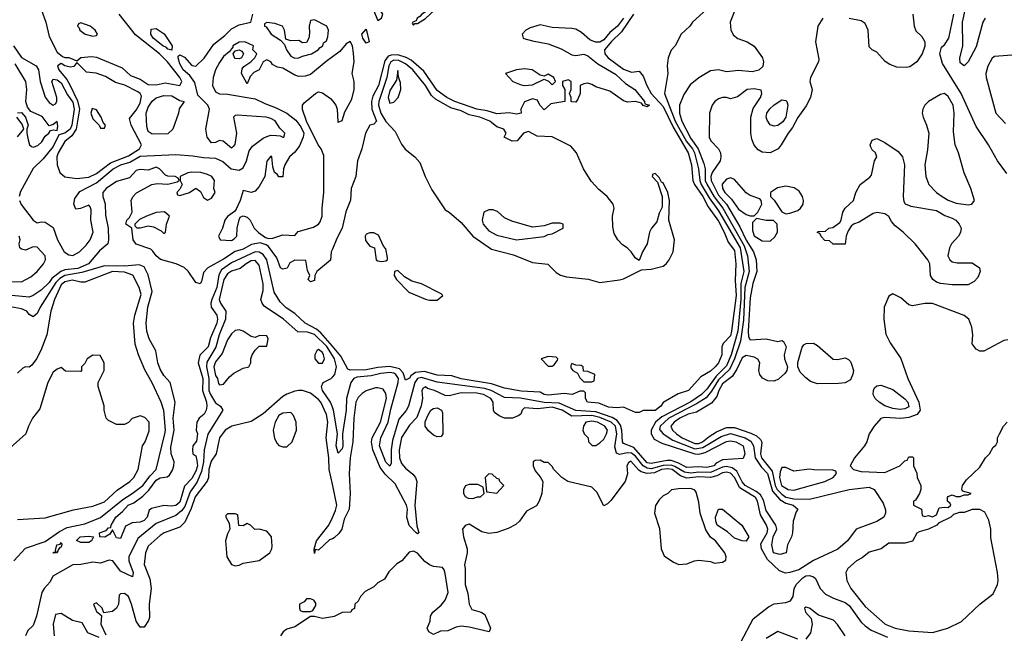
# Model space of a CAD drawing. Header units: inches. Extents: x 2380053 to 2584298, y 380219 to 546618.
# Tile 209 of 256: x 2468421 to 2473393, y 481023 to 484123. Entities that reach past the tile are written whole.
import ezdxf

# ---------------------------------------------------------------- set-up
doc = ezdxf.new("R2010")
doc.units = ezdxf.units.IN
doc.header["$MEASUREMENT"] = 0
doc.layers.add('C4468', color=7, linetype='Continuous')
doc.layers.add('C4478', color=7, linetype='Continuous')

msp = doc.modelspace()

# ---------------------------------------------------------------- linework, layer by layer
at = {"layer": 'C4468', "color": 2}
for points, elevation in [([(2468531.8, 484170), (2468553.7, 484110), (2468570, 484038), (2468610, 483958), (2468636.9, 483936.9), (2468650, 483931.3), (2468670, 483931.3), (2468710, 483914), (2468730, 483931.3), (2468783.7, 483936.3), (2468810, 483933), (2468938.7, 483878.7), (2468980.9, 483840.9), (2469030, 483822.8), (2469070, 483794.8), (2469110, 483794), (2469156.2, 483803.8), (2469230, 483790.8), (2469239.6, 483810), (2469229.6, 483830), (2469167.8, 483910), (2469128, 483950), (2469005.7, 484045.7), (2468923.7, 484150)], 26), ([(2468419.6, 483210), (2468429.2, 483189.2), (2468490, 483110.7), (2468510, 483096), (2468530, 483102), (2468550, 483100.5), (2468590, 483072.7), (2468612, 483010), (2468646.3, 482950), (2468670, 482934.3), (2468690, 482931.7), (2468723.6, 482950), (2468756.3, 482983.7), (2468776.4, 483010), (2468792.1, 483050), (2468781, 483110), (2468782, 483162), (2468777.6, 483177.6), (2468770, 483185.2), (2468729, 483169), (2468705.6, 483165.6), (2468694, 483190), (2468700.1, 483219.9), (2468724.8, 483255.2), (2468810, 483298.3), (2468892.8, 483370), (2468932, 483390), (2468977.1, 483402.9), (2469030, 483432.7), (2469210, 483442.3), (2469295.4, 483435.4), (2469350, 483425.8), (2469410, 483423.2), (2469446.5, 483406.5), (2469489.3, 483369.3), (2469530, 483362.7), (2469550, 483374), (2469566.3, 483410), (2469579.6, 483460.4), (2469596.5, 483483.5), (2469650, 483524.2), (2469670, 483532.7), (2469690, 483539.3), (2469718, 483538), (2469736.3, 483536.3), (2469750, 483528.4), (2469755.3, 483530), (2469758.6, 483541.4), (2469759.3, 483550), (2469735.3, 483575.3), (2469712.1, 483612.1), (2469690, 483623.6), (2469666, 483630), (2469519.8, 483640.2), (2469510, 483639), (2469501, 483630), (2469516, 483550), (2469507.3, 483492.7), (2469498.5, 483481.5), (2469490, 483474), (2469449.4, 483509.4), (2469430, 483512.3), (2469410, 483502), (2469390, 483500.9), (2469368.7, 483528.7), (2469362, 483570), (2469379.6, 483670), (2469370.7, 483690.7), (2469321.3, 483741.3), (2469305.4, 483805.4), (2469279.8, 483839.8), (2469247.1, 483870), (2469230, 483899), (2469221.2, 483930), (2469222, 483938), (2469230, 483944.7), (2469252.7, 483932.7), (2469290, 483890.6), (2469310, 483887.7), (2469352.5, 483927.5), (2469401.2, 483998.8), (2469457.2, 484042.8), (2469490, 484076), (2469530, 484097), (2469588.7, 484110), (2469599.3, 484150)], 22), ([(2468390.2, 483990.2), (2468430, 483932), (2468503.8, 483890), (2468517.1, 483870), (2468524.9, 483810), (2468550, 483730.8), (2468570, 483704.4), (2468590, 483690.7), (2468602.7, 483697.3), (2468609.3, 483710), (2468609.4, 483730), (2468583.6, 483810), (2468590, 483822.8), (2468610, 483818.9), (2468630, 483803.1), (2468663.2, 483743.2), (2468690, 483706.4), (2468696.8, 483670), (2468684.3, 483590), (2468676.3, 483570), (2468650, 483548.9), (2468619.6, 483540.4), (2468590, 483482), (2468540.2, 483419.8), (2468489.3, 483370.7), (2468425.5, 483254.5), (2468418.5, 483230)], 22), ([(2470000, 483935), (2469968.3, 483911.7), (2469890, 483845.1), (2469863.2, 483836.8), (2469830, 483836.1), (2469810, 483841.5), (2469750, 483877.7), (2469722.4, 483882.4), (2469709.2, 483889.2), (2469697, 483897), (2469688.7, 483910), (2469670, 483919.3), (2469651.3, 483910), (2469630.7, 483869.3), (2469604.1, 483855.9), (2469584.9, 483835.1), (2469570, 483798), (2469541.2, 483850), (2469545.2, 483874.8), (2469553.6, 483886.4), (2469588, 483910), (2469608, 483930), (2469618, 483950), (2469598, 483970), (2469602, 483990), (2469558, 484010), (2469530, 484009.2), (2469497.3, 483990), (2469496.8, 483983.2), (2469479.3, 483960.7), (2469450, 483936.2), (2469430, 483906), (2469410, 483869), (2469398.7, 483830), (2469395.3, 483790), (2469410, 483757.6), (2469430, 483748.1), (2469470, 483746.7), (2469610, 483722.7), (2469658.4, 483698.4), (2469716.8, 483676.8), (2469770.2, 483650.2), (2469815.4, 483615.4), (2469841.6, 483581.6), (2469855.3, 483550), (2469852.6, 483530), (2469833.8, 483486.1), (2469810, 483453), (2469783.8, 483430), (2469760.7, 483390), (2469754, 483370), (2469750, 483328), (2469730, 483328), (2469722, 483342), (2469708.7, 483350), (2469699, 483379), (2469694, 483430), (2469690, 483433.2), (2469670, 483408), (2469658.4, 483330), (2469630, 483280.5), (2469610, 483256.2), (2469590, 483249), (2469550, 483259), (2469534.8, 483210), (2469514.4, 483165.6), (2469505.5, 483154.5), (2469470, 483129.3), (2469457.1, 483110), (2469444.9, 483070), (2469424.7, 483030), (2469434, 483010), (2469490, 483007.3), (2469504.7, 483015.3), (2469518, 483030), (2469519, 483070), (2469529, 483111), (2469535.3, 483124.7), (2469548.9, 483131.1), (2469570, 483124.7), (2469584.7, 483110), (2469606, 483070), (2469627.9, 483047.9), (2469662.5, 483022.5), (2469678, 483018), (2469700.2, 483019.8), (2469750, 483036.3), (2469810, 483032), (2469827.2, 483052.8), (2469905.1, 483074.9), (2469929.7, 483090.3), (2469938.8, 483101.2), (2469947.8, 483130), (2469947.8, 483170), (2469956.9, 483250), (2469957, 483437), (2469943.7, 483470), (2469927.6, 483490), (2469869.6, 483609.6), (2469849.7, 483669.7), (2469849.6, 483690), (2469857.5, 483702.5), (2469915.3, 483750), (2469930, 483758.8), (2469950, 483753.4), (2469990, 483724.9), (2470000, 483712.4)], 22), ([(2468410, 483652), (2468430, 483654), (2468450.7, 483630.7), (2468464.7, 483590), (2468458, 483570), (2468458, 483550), (2468464.9, 483515.1), (2468470.5, 483490.5), (2468481.7, 483481.7), (2468490, 483479.3), (2468513, 483487), (2468533.9, 483506.1), (2468550, 483534.8), (2468569, 483550), (2468576.4, 483563.6), (2468590, 483566), (2468610, 483562), (2468614.7, 483585.3), (2468610, 483608.7), (2468590, 483593.2), (2468570, 483586), (2468534.1, 483634.1), (2468478.4, 483658.4), (2468460.1, 483680.1), (2468451.8, 483710), (2468456.9, 483770), (2468453, 483810), (2468398.7, 483898.7)], 22), ([(2468410, 483531), (2468442, 483570), (2468434, 483594), (2468406.6, 483630)], 22), ([(2470000, 482964.3), (2469994, 482950), (2469990, 482908), (2469922, 482850), (2469911.3, 482830), (2469910, 482806), (2469890, 482798), (2469878, 482810), (2469886, 482830), (2469875.3, 482855.3), (2469866, 482906), (2469810, 482908), (2469785.4, 482894.6), (2469772.7, 482867.3), (2469750, 482862), (2469738, 482870), (2469719.6, 482919.6), (2469677.7, 482977.7), (2469666.2, 482986.2), (2469634.8, 482994.8), (2469592.5, 482987.5), (2469550, 482963), (2469510, 482952.3), (2469450, 482913), (2469372, 482870), (2469350, 482846), (2469339.6, 482800.4), (2469332, 482788), (2469310, 482795.3), (2469272, 482852), (2469251.5, 482871.5), (2469211, 482889), (2469131.8, 482911.8), (2469110, 482929.3), (2469094, 482954), (2469082.7, 482962.7), (2469009.1, 482989.1), (2468994, 483010), (2468988, 483070), (2468958, 483090), (2468962, 483110), (2468976.5, 483123.5), (2468989.2, 483150), (2468983.7, 483210), (2468991.9, 483228.1), (2469011.9, 483248.1), (2469089.4, 483290.6), (2469115.3, 483295.3), (2469170, 483292), (2469216.4, 483303.6), (2469226, 483310), (2469222, 483322), (2469206, 483330), (2469170, 483332), (2469157, 483337), (2469126.6, 483370), (2469110, 483377.3), (2469070, 483363), (2469030, 483366.3), (2469010, 483360.5), (2468975.8, 483324.2), (2468910, 483305.1), (2468857.4, 483270), (2468841.7, 483250), (2468841.7, 483230), (2468853.2, 483193.2), (2468854.7, 483134.7), (2468867.8, 483070), (2468870.4, 483010), (2468866.7, 482990), (2468825, 482955), (2468768.9, 482890), (2468714.7, 482865.3), (2468650, 482859), (2468628.6, 482851.4), (2468584.4, 482815.6), (2468570, 482795.1), (2468530, 482756.2), (2468490, 482729.2), (2468470, 482721.2), (2468382, 482730)], 22), ([(2468370, 482801), (2468430, 482799.1), (2468476.9, 482823.1), (2468510, 482850.6), (2468541.6, 482890), (2468552.1, 482910), (2468549.6, 482930), (2468510, 482974), (2468490, 482975.6), (2468450, 482958.4), (2468430, 482963.7), (2468422.7, 482970), (2468418, 482990), (2468423.7, 483010), (2468419.3, 483030)], 22), ([(2470000, 482472.9), (2469941.2, 482541.2), (2469919.4, 482559.4), (2469863, 482590), (2469810, 482639.1), (2469766.8, 482666.8), (2469736.8, 482696.8), (2469706.4, 482746.4), (2469669.8, 482910), (2469650, 482937.3), (2469630, 482948.7), (2469610, 482949.8), (2469490, 482894.8), (2469440.8, 482859.2), (2469426.9, 482833.1), (2469417, 482770), (2469392, 482710), (2469387, 482690), (2469388.2, 482670), (2469416.5, 482630), (2469420.2, 482610), (2469416.2, 482590), (2469384.2, 482515.8), (2469372.6, 482470), (2469331.6, 482428.4), (2469322.6, 482390), (2469346.9, 482310), (2469345.2, 482250), (2469364, 482190), (2469365.7, 482170), (2469363.1, 482150), (2469353, 482130), (2469327.7, 482110), (2469315.8, 482090), (2469312.7, 482050), (2469319.3, 482030), (2469314.4, 481994.4), (2469296.3, 481970), (2469294, 481950), (2469294.8, 481930), (2469310, 481919.1), (2469315.8, 481895.8), (2469318.8, 481870), (2469310, 481842.4), (2469290, 481805.1), (2469253.6, 481766.4), (2469230, 481686.3), (2469209.6, 481669.6), (2469185.8, 481665.8), (2469150, 481669.2), (2469086.8, 481653.2), (2469075.3, 481644.7), (2469064.9, 481610), (2469050, 481592.7), (2469030, 481584.2), (2468990, 481582), (2468956.3, 481563.7), (2468930, 481502), (2468910, 481506), (2468890, 481546), (2468876, 481524), (2468851.1, 481508.9), (2468826, 481510), (2468824, 481530), (2468857.2, 481542.8), (2468870, 481556), (2468882, 481558), (2468884, 481570), (2468906, 481610), (2468941.3, 481638.7), (2468969.6, 481670), (2468997.2, 481682.7), (2469043.3, 481716.7), (2469073.5, 481746.5), (2469110, 481797.4), (2469130, 481808.2), (2469166, 481814), (2469177.2, 481822.8), (2469192.9, 481847.1), (2469199.3, 481870), (2469200.9, 481890), (2469186.3, 481930), (2469183.8, 481963.8), (2469200.7, 482050), (2469196.9, 482110), (2469206.6, 482190), (2469181.2, 482290), (2469150, 482325.2), (2469130, 482357.2), (2469118.7, 482390), (2469108.3, 482450), (2469074.5, 482510), (2469063.6, 482550), (2469060.4, 482590), (2469067.9, 482670), (2469089.8, 482750), (2469070, 482834), (2469050, 482875.1), (2469024.2, 482884.2), (2468950, 482878.1), (2468850, 482879.3), (2468734.6, 482845.4), (2468649.6, 482830.4), (2468624.3, 482815.7), (2468604.6, 482795.4), (2468524.6, 482670), (2468510, 482639.3), (2468490, 482621.2), (2468470, 482634), (2468457.2, 482650), (2468430, 482662.4), (2468356.4, 482676.4)], 26), ([(2470000, 482427.1), (2469971.9, 482471.9), (2469910, 482533), (2469874.9, 482545.1), (2469826.3, 482546.3), (2469753.2, 482610), (2469655.6, 482675.6), (2469645.2, 482690), (2469639.3, 482710), (2469650, 482754), (2469651.3, 482788.7), (2469630, 482882), (2469610, 482907), (2469590, 482904.7), (2469564.4, 482890), (2469534.9, 482865.1), (2469490, 482852.1), (2469470, 482839.7), (2469452.6, 482810), (2469429.2, 482710), (2469435.3, 482690), (2469462, 482650), (2469461.3, 482610), (2469429.3, 482530), (2469412.1, 482467.9), (2469366.8, 482393.2), (2469364.6, 482370), (2469375.9, 482310), (2469376.8, 482250), (2469384.3, 482230), (2469410, 482188.2), (2469436, 482170), (2469447.3, 482150), (2469371.1, 482028.9), (2469352.2, 481950), (2469349.4, 481889.4), (2469339.3, 481840.7), (2469315.2, 481784.8), (2469282.3, 481737.7), (2469255.4, 481664.6), (2469237.9, 481642.1), (2469210, 481619.1), (2469110, 481577.4), (2469018.3, 481501.7), (2468971.7, 481410), (2468971.8, 481390), (2468994.4, 481330), (2468990.6, 481309.4), (2468930, 481337.6), (2468891.8, 481390), (2468872.4, 481392.4), (2468830, 481377.7), (2468790, 481382.3), (2468730, 481370.9), (2468690, 481369.7), (2468588.7, 481311.3), (2468575.8, 481284.2), (2468544.9, 481250), (2468533.4, 481230), (2468506.4, 481110), (2468490, 481062), (2468462, 481038), (2468451.3, 481010)], 30), ([(2468391, 481389), (2468450, 481454), (2468550, 481487.4), (2468621.7, 481538.3), (2468661.8, 481558.2), (2468750, 481576), (2468830, 481608.7), (2468941.5, 481698.5), (2468990, 481729.1), (2469042.6, 481770), (2469080.5, 481819.5), (2469111.2, 481850), (2469154.4, 482030), (2469156.8, 482050), (2469150, 482148), (2469135.8, 482190), (2469090, 482289), (2469053.4, 482353.4), (2469020.9, 482430), (2469003.8, 482483.8), (2468996.2, 482590), (2469002, 482630), (2469034, 482734), (2469025.2, 482770), (2468992.1, 482832.1), (2468950, 482847.1), (2468889.5, 482850.5), (2468750, 482796), (2468730, 482796), (2468687.5, 482807.5), (2468650, 482798.2), (2468630, 482783), (2468596.5, 482710), (2468578.4, 482650), (2468558, 482530), (2468528.5, 482451.5), (2468506.8, 482410), (2468482, 482378), (2468470, 482368), (2468450, 482368.7), (2468436.9, 482363.1), (2468410, 482338)], 30), ([(2468410, 481598), (2468550, 481606), (2468692.9, 481647.1), (2468790, 481664.9), (2468850, 481688.2), (2468913.8, 481746.2), (2468977.2, 481790), (2468997.2, 481810), (2469019.3, 481850), (2469042, 481970), (2469055.3, 481990), (2469074.6, 482045.4), (2469075.3, 482090), (2469053.6, 482113.6), (2469030, 482122), (2468990, 482108), (2468970, 482088), (2468950, 482078), (2468910, 482078), (2468870, 482098), (2468858, 482110), (2468848, 482150), (2468847.3, 482172.7), (2468818, 482270), (2468818, 482290), (2468848, 482350), (2468848, 482390), (2468827.3, 482427.3), (2468790, 482428), (2468762, 482410), (2468750, 482386), (2468734, 482370), (2468734, 482350), (2468730, 482346), (2468652.7, 482347.3), (2468630, 482366), (2468610, 482358), (2468590, 482342), (2468562.8, 482290), (2468522.8, 482157.2), (2468486.8, 482110), (2468466, 482070), (2468452, 482030), (2468324.1, 481915.9)], 34), ([(2470000, 482165.7), (2469991.4, 482191.4), (2469949.9, 482249.9), (2469946, 482270), (2469954, 482290), (2469993.6, 482310), (2470000, 482316.9)], 30), ([(2470000, 481777.3), (2469984.4, 481850), (2469982.2, 481910), (2469969.6, 482010), (2469976.8, 482090), (2469971, 482129), (2469941.6, 482190), (2469930, 482204.5), (2469890, 482236), (2469850, 482249.4), (2469830, 482249.5), (2469810, 482247), (2469770, 482231.5), (2469750, 482219.7), (2469650, 482131.8), (2469590, 482092.3), (2469492, 482070), (2469458.8, 482050), (2469430.8, 482010), (2469414, 481930), (2469387.9, 481892.1), (2469376.4, 481850), (2469374.9, 481810), (2469367.8, 481792.3), (2469306.9, 481713.1), (2469286.5, 481653.5), (2469255.6, 481584.4), (2469230, 481559.5), (2469151, 481530), (2469130, 481517), (2469070, 481462.7), (2469056.4, 481430), (2469050.7, 481370.7), (2469078, 481298), (2469085.7, 481250), (2469074.4, 481170), (2469076.1, 481103.9), (2469072.1, 481087.9), (2469050, 481054), (2469030, 481054), (2469010, 481084), (2468986.6, 481170), (2468970, 481208.7), (2468950, 481224), (2468930, 481222), (2468924, 481216), (2468921, 481170), (2468911, 481150), (2468890, 481134), (2468846, 481126), (2468838, 481150), (2468810, 481178), (2468794, 481170), (2468810, 481134), (2468834, 481114), (2468831.3, 481070), (2468855.5, 481015.5)], 34), ([(2470000, 481501), (2469985.2, 481494.8), (2469930, 481444), (2469914, 481446), (2469910, 481426), (2469908.9, 481448.9), (2469919.3, 481490), (2469982, 481570), (2470000, 481608.6)], 34), ([(2468822.5, 481002.5), (2468765.1, 481025.1), (2468736.5, 481076.5), (2468687.3, 481087.3), (2468630, 481124), (2468602, 481118), (2468591, 481070), (2468596, 481010)], 34), ([(2470000, 481106.5), (2469950, 481099), (2469910, 481109), (2469890, 481108.7), (2469810, 481055.3), (2469770, 481044), (2469751.3, 481030), (2469738, 481010)], 38)]:
    msp.add_lwpolyline(points, dxfattribs=dict(at, elevation=elevation))
for points, elevation in [([(2469910, 484122), (2469890, 484118), (2469882.8, 484090), (2469885.4, 484054.6), (2469882, 484030), (2469870, 484008), (2469850, 484006), (2469830, 484018), (2469790, 484015.3), (2469764.7, 484024.7), (2469758, 484070), (2469748, 484090), (2469710, 484104), (2469670, 484108), (2469658, 484102), (2469658, 484090), (2469665.8, 484085.8), (2469690.8, 484050), (2469738.5, 484018.5), (2469758, 483998), (2469768.8, 483970), (2469790, 483937.6), (2469810, 483928), (2469830, 483929), (2469850, 483938.8), (2469894, 483950), (2469929, 483970), (2469938, 483982), (2469951.6, 483990), (2469954.8, 484005.2), (2469970, 484016), (2469976.6, 484036.6), (2469981.2, 484070), (2469972.7, 484090)], 22), ([(2468730, 484106), (2468718, 484102), (2468714, 484090), (2468722, 484082), (2468724.7, 484070), (2468752, 484050), (2468790, 484038.8), (2468810, 484042), (2468814, 484050), (2468802, 484070), (2468778, 484090)], 30), ([(2469190, 483969), (2469170, 483974), (2469162.5, 483982.5), (2469143.7, 483990), (2469095.1, 484030), (2469083.7, 484050), (2469085.6, 484074.4), (2469110, 484078), (2469150.4, 484050.4), (2469191.3, 483990)], 22), ([(2469530, 483925.2), (2469507, 483927), (2469499, 483950), (2469510, 483964.7), (2469529.2, 483970.8), (2469543.6, 483963.6), (2469552, 483950), (2469542, 483930)], 22), ([(2468710, 483906), (2468694, 483886), (2468676.9, 483883.1), (2468649.3, 483889.3), (2468630, 483902), (2468612, 483890), (2468619.1, 483870), (2468659.8, 483819.8), (2468674.3, 483794.3), (2468713.4, 483713.4), (2468723, 483670), (2468706.4, 483570), (2468684.7, 483535.3), (2468650, 483507.8), (2468615.3, 483450), (2468608.7, 483430), (2468610.5, 483390), (2468623.8, 483350), (2468649.1, 483329.1), (2468710, 483320.7), (2468770, 483327.7), (2468810, 483345.2), (2468879.8, 483400.2), (2468970, 483434.7), (2469027, 483470), (2469036.2, 483490), (2468984.5, 483590), (2468976.4, 483623.6), (2469010, 483666), (2469030, 483700.7), (2469035.6, 483735.6), (2469029.5, 483749.5), (2469018, 483758), (2468951.9, 483791.9), (2468905.3, 483805.3), (2468854.9, 483834.9), (2468807.3, 483852.7), (2468758, 483858)], 26), ([(2469090, 483545.1), (2469070, 483557.2), (2469062.6, 483582.6), (2469059.8, 483650), (2469070, 483680.5), (2469090, 483710.4), (2469110, 483728.4), (2469150, 483740.3), (2469190, 483737.1), (2469230, 483714.8), (2469252, 483710), (2469227.3, 483672.7), (2469224, 483650), (2469194, 483570), (2469170, 483546.6)], 22), ([(2468786.8, 483673.2), (2468781, 483650), (2468790, 483622), (2468822, 483590), (2468830, 483574), (2468850, 483574), (2468855.3, 483590), (2468843.1, 483603.1), (2468833.2, 483630), (2468810, 483668)], 30), ([(2469290, 483352.6), (2469270.5, 483349.5), (2469232, 483330), (2469232, 483310), (2469242, 483290), (2469230, 483266), (2469214, 483250), (2469218, 483238), (2469230, 483234), (2469278, 483250), (2469310, 483271.3), (2469334, 483254), (2469350, 483224.7), (2469370, 483211.3), (2469390, 483221), (2469408.7, 483250), (2469402, 483270), (2469405.2, 483310), (2469392.3, 483330), (2469370, 483341.3), (2469335.3, 483350)], 22), ([(2469152.3, 483152.3), (2469110, 483149.2), (2469062, 483130), (2469026.8, 483113.2), (2469002, 483090), (2469002, 483082), (2469012, 483072), (2469030, 483071.3), (2469070, 483081), (2469096.8, 483076.8), (2469136, 483056), (2469150, 483042), (2469158, 483050), (2469162, 483090), (2469178, 483130)], 22), ([(2469530, 482556), (2469510, 482553.2), (2469490, 482536), (2469470, 482505.2), (2469444.2, 482435.8), (2469410, 482394), (2469402.3, 482370), (2469410, 482326), (2469420.7, 482310), (2469425.5, 482285.5), (2469430, 482278), (2469450, 482281), (2469480.9, 482319.1), (2469503.2, 482336.8), (2469550, 482362), (2469578, 482370), (2469588, 482390), (2469588, 482410), (2469595.3, 482430), (2469610, 482454), (2469630, 482474), (2469670, 482474), (2469675.3, 482510), (2469670, 482526), (2469632.7, 482527.3), (2469610, 482518), (2469590, 482522), (2469550, 482549.2)], 34), ([(2469930, 482456), (2469921, 482450), (2469911, 482430), (2469911, 482410), (2469930, 482387.3), (2469950, 482387.3), (2469960.9, 482410), (2469955.6, 482430), (2469950, 482441.2)], 34), ([(2469790, 482139), (2469750, 482135.1), (2469730, 482122.7), (2469710.6, 482090), (2469700.7, 482050), (2469707.3, 482007.3), (2469721.4, 481981.4), (2469730, 481971.3), (2469750, 481964.7), (2469770, 481966), (2469797.2, 481990), (2469819.3, 482050), (2469818, 482090), (2469803.2, 482123.2)], 38), ([(2469510, 481626), (2469470, 481626), (2469462, 481618), (2469462, 481610), (2469479.6, 481579.6), (2469482, 481550), (2469470, 481526), (2469461, 481490), (2469466.8, 481410), (2469491.1, 481371.1), (2469510, 481364.7), (2469530, 481366.8), (2469550, 481378), (2469630, 481391.3), (2469684, 481430), (2469695.1, 481450), (2469696.6, 481463.4), (2469692, 481510), (2469670, 481539), (2469630, 481548.7), (2469608.4, 481548.4), (2469586, 481570), (2469570, 481578), (2469550, 481566), (2469527.3, 481567.3), (2469522, 481622)], 38), ([(2468730, 481482.7), (2468708.7, 481491.3), (2468726, 481510), (2468770, 481514), (2468794, 481510), (2468784.7, 481490), (2468770, 481482.7)], 26), ([(2468588, 481428), (2468594, 481434), (2468606, 481434), (2468602, 481442), (2468609.6, 481470), (2468626, 481474), (2468630, 481482), (2468634, 481474), (2468630, 481458), (2468623.6, 481456.4), (2468615.3, 481444.7), (2468610, 481429.2)], 26), ([(2469890, 481198), (2469870, 481198), (2469856.9, 481183.1), (2469834, 481170), (2469834, 481150), (2469838, 481138), (2469850, 481134), (2469890, 481134), (2469902, 481138), (2469916.4, 481163.6), (2469916.4, 481176.4), (2469906, 481190)], 38)]:
    msp.add_lwpolyline(points, close=True, dxfattribs=dict(at, elevation=elevation))
at = {"layer": 'C4478', "color": 2}
for points, elevation in [([(2470210, 484266), (2470207.4, 484170), (2470230, 484118), (2470248, 484130), (2470255.3, 484150), (2470242, 484170), (2470218, 484190), (2470218, 484222), (2470230, 484234), (2470235.3, 484250)], 22), ([(2470510, 484188), (2470451, 484150), (2470442, 484138), (2470428, 484130), (2470423.5, 484116.5), (2470406, 484110), (2470403.6, 484103.6), (2470410, 484094), (2470416.4, 484103.6), (2470430, 484104), (2470471, 484129), (2470516, 484170)], 22), ([(2470170, 484004.7), (2470153.2, 484030), (2470149.6, 484050), (2470170, 484074), (2470186, 484010)], 18), ([(2470310, 483918.1), (2470295.3, 483910), (2470284.5, 483890), (2470275.3, 483830), (2470234.5, 483710), (2470233, 483690), (2470245, 483650), (2470270, 483608.4), (2470317.6, 483557.6), (2470350, 483493.4), (2470368.4, 483468.4), (2470417.3, 483430), (2470441.6, 483401.6), (2470468.7, 483330), (2470502.4, 483262.4), (2470570, 483161.6), (2470590.3, 483150.3), (2470650, 483098), (2470710, 483028.5), (2470804, 482964), (2470914.1, 482934.1), (2471010, 482895.5), (2471087.7, 482887.7), (2471130, 482844.9), (2471152.3, 482832.3), (2471183.1, 482823.1), (2471291.7, 482811.7), (2471350, 482794.4), (2471450, 482808.4), (2471470, 482813.4), (2471560.2, 482859.8), (2471610, 482863), (2471670, 482878), (2471686, 482890), (2471700.9, 482910), (2471720.7, 482950), (2471727, 483010), (2471699, 483110), (2471702, 483210), (2471694, 483250), (2471670, 483298), (2471662, 483302), (2471650, 483326), (2471630, 483346), (2471618, 483342), (2471614, 483330), (2471642, 483302), (2471666, 483230), (2471664.7, 483175.3), (2471650, 483146), (2471638, 483102), (2471611, 483070), (2471601, 483050), (2471590.4, 482989.6), (2471566.8, 482950), (2471550, 482906), (2471530, 482918), (2471509, 482950), (2471489, 482970), (2471464.7, 482984.7), (2471440.9, 483010), (2471422.9, 483042.9), (2471417, 483077), (2471414, 483130), (2471422.7, 483170), (2471417.2, 483190), (2471387.3, 483230), (2471345.6, 483265.6), (2471306.8, 483306.8), (2471268.8, 483368.8), (2471233.3, 483450), (2471204.4, 483484.4), (2471110, 483531.1), (2471034.8, 483534.8), (2470990, 483557.2), (2470964.7, 483550), (2470934, 483510), (2470908.4, 483508.4), (2470868, 483530), (2470878, 483550), (2470866, 483570), (2470830, 483582), (2470795.1, 483610), (2470744, 483630), (2470690, 483641.5), (2470650, 483661.4), (2470598, 483678), (2470520.7, 483720.7), (2470500, 483740), (2470469.7, 483790), (2470407.1, 483870), (2470370, 483898.9), (2470336.3, 483916.3)], 26), ([(2470970, 483874.3), (2470930.4, 483869.6), (2470874, 483850), (2470911.3, 483810), (2470954.2, 483794.2), (2470970, 483790.4), (2471010, 483793.4), (2471070, 483822), (2471092, 483812), (2471110, 483794), (2471126, 483810), (2471118, 483830), (2471090, 483848), (2471070, 483838), (2471050, 483842), (2471009.6, 483869.6)], 22), ([(2470330, 483866), (2470323.5, 483816.5), (2470290, 483765.2), (2470281.3, 483730), (2470290, 483701), (2470310, 483706), (2470332.7, 483730), (2470346, 483770), (2470344, 483804), (2470334, 483834)], 30), ([(2473090, 483749), (2473070, 483745.2), (2473010, 483709), (2472991, 483690), (2472981, 483670), (2472978.8, 483650), (2472982.8, 483630), (2473000.7, 483590), (2473010.9, 483549.1), (2473005.4, 483465.4), (2472990.7, 483390), (2472997.3, 483330), (2473011, 483290), (2473051, 483250), (2473078.8, 483230), (2473110, 483210.6), (2473150, 483195.5), (2473210, 483186.8), (2473228.9, 483191.1), (2473242, 483210), (2473224, 483270), (2473189.5, 483349.5), (2473161.2, 483450), (2473145.2, 483490), (2473135.5, 483555.5), (2473139.3, 483650), (2473134.5, 483690), (2473110, 483734)], 42), ([(2472230, 483584.7), (2472210, 483591.8), (2472194.9, 483614.9), (2472191.2, 483630), (2472194, 483650), (2472208.2, 483671.8), (2472230, 483691.8), (2472270, 483717), (2472290, 483714.9), (2472295.5, 483710), (2472300.3, 483690), (2472290.2, 483630), (2472274.2, 483605.8), (2472250, 483588.3)], 34), ([(2473154.6, 482894.6), (2473230, 482894.9), (2473266.8, 482870), (2473271.3, 482850), (2473259.8, 482820.2), (2473239.8, 482800.2), (2473210, 482784), (2473130, 482783.7), (2473070.5, 482789.5), (2473050, 482797), (2473032.7, 482810), (2473020.7, 482830), (2473017, 482890), (2473007, 482910), (2472942.9, 482990), (2472882.9, 483050), (2472841.8, 483081.8), (2472823.1, 483103.1), (2472810, 483129), (2472790, 483142.7), (2472751, 483149), (2472730, 483144), (2472659.9, 483100.1), (2472632, 483090), (2472619.6, 483080.4), (2472603.6, 483056.4), (2472594, 483030), (2472590, 482988), (2472528.4, 482988.4), (2472510, 483006), (2472487.3, 483007.3), (2472467.3, 483027.3), (2472462, 483042), (2472448.4, 483048.4), (2472452.7, 483052.7), (2472490, 483054), (2472506, 483070), (2472527.3, 483072.7), (2472562, 483098), (2472569.3, 483110.7), (2472578, 483150), (2472589.8, 483170.2), (2472631.5, 483210), (2472643.5, 483250), (2472664.7, 483290), (2472713.5, 483326.5), (2472722, 483338), (2472738, 483410), (2472749, 483430), (2472742, 483450), (2472724.8, 483464.8), (2472718.6, 483478.6), (2472716, 483490), (2472725.4, 483514.6), (2472750, 483522), (2472790, 483503), (2472856.4, 483456.4), (2472878.7, 483430), (2472888.9, 483390), (2472881.3, 483230), (2472884.9, 483204.9), (2472892.7, 483192.7), (2472921.1, 483181.1), (2473050, 483158.4), (2473093.3, 483133.3), (2473130, 483120.4), (2473147.3, 483110), (2473165.5, 483090), (2473174.4, 483070), (2473172, 483048), (2473162, 483030), (2473126, 482990), (2473115.5, 482970), (2473108, 482930), (2473117.3, 482910), (2473130, 482899.1)], 38), ([(2472010, 483324), (2471990, 483317.2), (2471968.8, 483291.2), (2471970.5, 483270), (2471982, 483250), (2472016.1, 483216.1), (2472050, 483166), (2472090, 483138.8), (2472110, 483131.3), (2472130, 483132), (2472148, 483150), (2472168, 483190), (2472166, 483210), (2472158, 483218), (2472110, 483235.3), (2472090, 483248.7), (2472030, 483315.3)], 42), ([(2472290, 483281.2), (2472247.5, 483272.5), (2472212, 483250), (2472212, 483230), (2472230.9, 483210.9), (2472270, 483152), (2472290, 483142), (2472310, 483146), (2472350, 483158.8), (2472364, 483170), (2472377.2, 483190), (2472379, 483210), (2472374, 483230), (2472356.5, 483256.5), (2472332.5, 483272.5)], 42), ([(2470810, 483162), (2470790, 483162), (2470764.7, 483150), (2470756, 483110), (2470761, 483090), (2470790, 483056), (2470830, 483034.8), (2470930, 483011), (2471070, 483026.8), (2471090, 483038), (2471110, 483041), (2471166, 483070), (2471166, 483090), (2471150, 483095.3), (2471110, 483095.3), (2471070, 483082), (2471010, 483075.3), (2470905.6, 483105.6), (2470870, 483122), (2470833.6, 483153.6)], 30), ([(2472142, 483118), (2472122, 483098), (2472122, 483058), (2472130, 483031.3), (2472170, 483006), (2472210, 483004.7), (2472234.6, 483025.4), (2472248, 483050), (2472246, 483090), (2472228, 483108), (2472190, 483108.7)], 42), ([(2470210, 483046), (2470190, 483046), (2470170, 483039), (2470165.5, 483030), (2470167.1, 483007.1), (2470190, 482978.8), (2470212, 482970), (2470221, 482910), (2470230, 482904), (2470250, 482901), (2470270, 482904.7), (2470278, 482910), (2470279, 482921), (2470270, 482966), (2470259, 482979), (2470233.6, 483033.6)], 26), ([(2470330, 482855.3), (2470314, 482850), (2470312, 482830), (2470324.7, 482810), (2470386.4, 482746.4), (2470470, 482711), (2470490, 482706), (2470530, 482706), (2470558, 482730), (2470550, 482738), (2470450, 482788.7), (2470402, 482802), (2470364, 482824)], 26), ([(2472550, 482406.7), (2472590, 482414), (2472606.4, 482406.4), (2472616.4, 482396.4), (2472622, 482382), (2472630.7, 482350), (2472628.2, 482331.8), (2472616.3, 482303.7), (2472590, 482289), (2472555.5, 482284.5), (2472450, 482283.6), (2472414.9, 482294.9), (2472390, 482313), (2472362, 482342), (2472349.5, 482370), (2472349.7, 482390.3), (2472371.9, 482468.1), (2472380.1, 482479.9), (2472392.1, 482487.9), (2472430, 482488.2), (2472450, 482477.3), (2472528.7, 482408.7)], 38), ([(2471090, 482422), (2471054, 482410), (2471090, 482372), (2471110, 482372), (2471120.4, 482379.6), (2471136.4, 482403.6), (2471138, 482410), (2471130, 482418)], 26), ([(2471210, 482386), (2471203.6, 482376.4), (2471203.6, 482363.6), (2471214, 482350), (2471238, 482338), (2471250, 482314), (2471270, 482294), (2471310, 482294), (2471322, 482298), (2471326, 482330), (2471290, 482346), (2471267.3, 482347.3), (2471266, 482370), (2471256.4, 482376.4), (2471230, 482378)], 26), ([(2472865.8, 482154.2), (2472830, 482158.5), (2472790, 482172.6), (2472761.6, 482190), (2472741.3, 482210), (2472731.2, 482230), (2472731.6, 482250), (2472737.2, 482262.8), (2472750, 482273.4), (2472770, 482277.1), (2472830, 482254), (2472890, 482208.2), (2472906.4, 482190), (2472910, 482167.8), (2472890, 482156.9)], 38), ([(2470530, 482015.3), (2470510, 482024), (2470485.6, 482045.6), (2470468, 482070), (2470468.4, 482091.6), (2470480.4, 482119.6), (2470498, 482150), (2470510, 482158), (2470530, 482162), (2470551.1, 482151.1), (2470556.9, 482136.9), (2470558, 482030), (2470550, 482018)], 34), ([(2471310, 482095.5), (2471280.7, 482090), (2471267.3, 482070), (2471264.7, 482050), (2471271, 482031), (2471292, 482010), (2471294, 481990), (2471312.7, 481972.7), (2471330, 481972), (2471350, 481984.7), (2471370, 482004.7), (2471384, 482030), (2471389.2, 482050), (2471375.1, 482070), (2471339.5, 482090)], 38), ([(2472290, 481861.2), (2472270, 481861.2), (2472260.8, 481839.2), (2472256.9, 481810), (2472268.1, 481770), (2472301, 481750), (2472330, 481746.4), (2472486, 481790), (2472528, 481810), (2472546, 481830), (2472542, 481842), (2472527.3, 481847.3), (2472431.6, 481848.4), (2472410, 481853.2), (2472330, 481842)], 42), ([(2470790, 481828), (2470772, 481810), (2470778, 481738), (2470830, 481732), (2470866, 481770), (2470846, 481790), (2470842, 481802), (2470830, 481806), (2470807.3, 481827.3)], 38), ([(2470735.3, 481775.3), (2470690, 481775.3), (2470671.6, 481768.4), (2470662, 481750), (2470662, 481730), (2470670, 481714), (2470685.4, 481705.4), (2470710, 481704.7), (2470732.7, 481712.7), (2470747.3, 481712.7), (2470766, 481730), (2470762, 481762)], 38), ([(2471810, 481754), (2471747.1, 481752.9), (2471712.7, 481747.3), (2471694, 481730), (2471670, 481718), (2471650, 481698), (2471630.9, 481669.1), (2471626, 481630), (2471652.5, 481552.5), (2471660.7, 481450), (2471674.8, 481414.8), (2471722.5, 481382.5), (2471750, 481370.8), (2471790, 481374.8), (2471828, 481390), (2471850, 481393.4), (2471910, 481386), (2471930, 481378), (2471970, 481382), (2471987.3, 481392.7), (2471988, 481410), (2471982, 481430), (2471934, 481490), (2471910, 481509), (2471886.2, 481546.2), (2471858, 481630), (2471850, 481686), (2471836.4, 481736.4), (2471830, 481746)], 42), ([(2472090, 481489.5), (2472070, 481489.6), (2472030, 481504.7), (2471996, 481536), (2471943.6, 481570), (2471935.6, 481590), (2471934, 481610), (2471950, 481650.7), (2471970, 481650.7), (2472067.3, 481570), (2472102.8, 481510)], 38), ([(2473270, 481648), (2473230, 481648), (2473190, 481634), (2473166.8, 481633.2), (2473136.9, 481623.1), (2473122, 481610), (2473061, 481579), (2473052, 481570), (2473010, 481549), (2472963.6, 481536.4), (2472951.3, 481528.7), (2472930, 481488.7), (2472890, 481478), (2472810, 481478), (2472770.5, 481449.5), (2472710, 481433.2), (2472674.9, 481405.1), (2472646, 481390), (2472602, 481350), (2472592, 481330), (2472598, 481290), (2472618, 481250), (2472690, 481158), (2472791.3, 481070), (2472842, 481050), (2472910, 481036.3), (2473030, 481027.7), (2473108, 481050), (2473176.6, 481083.4), (2473270, 481171), (2473337.2, 481222.8), (2473358, 481270), (2473362, 481290), (2473359, 481330), (2473325.6, 481505.6), (2473324, 481550), (2473314.6, 481594.6), (2473294.6, 481634.6)], 42)]:
    msp.add_lwpolyline(points, close=True, dxfattribs=dict(at, elevation=elevation))
for points, elevation in [([(2472036.9, 484183.1), (2472008.4, 484110), (2472012.7, 484070), (2472025.1, 484045.1), (2472046.9, 484026.9), (2472094.8, 484010), (2472130, 483988), (2472172.2, 483930), (2472176.4, 483910), (2472173.1, 483886.9), (2472152.8, 483867.2), (2472120.3, 483859.7), (2472050, 483866), (2471990, 483859.3), (2471948.9, 483868.9), (2471910, 483864), (2471850, 483829.2), (2471806.6, 483793.4), (2471774.6, 483745.4), (2471753, 483690), (2471752.4, 483650), (2471765, 483610), (2471810, 483522.6), (2471847.2, 483470), (2471876, 483396), (2471881.8, 483370), (2471883, 483310), (2471890, 483292), (2471927.3, 483227.3), (2471971, 483171), (2472079.6, 482979.6), (2472096, 482930), (2472105.3, 482850), (2472082.3, 482770), (2472075.6, 482604.4), (2472061.5, 482498.5), (2472030.6, 482409.4), (2472004.5, 482355.5), (2471950, 482303.4), (2471913.9, 482246.1), (2471886.7, 482213.3), (2471838.4, 482181.6), (2471699.2, 482110), (2471654.9, 482070), (2471652.1, 482052.1), (2471670.4, 482030), (2471719.3, 481999.3), (2471830, 481954.8), (2471870, 481962.2), (2471963.1, 482016.9), (2472010, 482032.3), (2472084.4, 482010), (2472113.1, 481993.1), (2472126, 481970), (2472134.8, 481910), (2472164.7, 481864.7), (2472197.7, 481830), (2472221.8, 481741.8), (2472259.6, 481699.6), (2472290, 481681.1), (2472327.3, 481670), (2472350.8, 481650), (2472342.3, 481637.7), (2472326.4, 481590), (2472324, 481530), (2472318.8, 481510), (2472298, 481470), (2472292, 481430), (2472259.1, 481420.9), (2472228.2, 481430), (2472218.9, 481470), (2472226.4, 481510), (2472244.7, 481550), (2472239.6, 481570), (2472190, 481643.6), (2472176.1, 481696.1), (2472162, 481722), (2472140, 481740), (2472084.8, 481770), (2472069, 481789), (2472041.9, 481841.9), (2472019.5, 481859.5), (2471990, 481866.5), (2471970, 481862.5), (2471910, 481835.2), (2471850, 481837.3), (2471810, 481832.3), (2471777.8, 481837.8), (2471730, 481866.6), (2471710, 481873), (2471670, 481871.4), (2471610, 481854.9), (2471590, 481856.9), (2471568.6, 481868.6), (2471530, 481918.2), (2471510, 481933), (2471490, 481935), (2471450, 481926.3), (2471434, 481934), (2471425.6, 481965.6), (2471436.1, 482030), (2471429, 482070), (2471407.1, 482090), (2471350, 482113.6), (2471310, 482124.2), (2471210, 482120.3), (2471159.6, 482150), (2471110, 482165), (2471036.6, 482156.6), (2470970, 482162), (2470958, 482150), (2470951.3, 482130), (2470938.5, 482121.5), (2470910, 482109.3), (2470870, 482109.3), (2470841.5, 482121.5), (2470819.3, 482139.3), (2470813.2, 482150), (2470812, 482190), (2470800.9, 482210), (2470764, 482230), (2470730, 482235.5), (2470650, 482238.3), (2470590, 482222.7), (2470570, 482224), (2470515.3, 482250), (2470480.1, 482260.1), (2470470, 482268.7), (2470458, 482262), (2470451.3, 482250), (2470456, 482210), (2470447.9, 482172.1), (2470427.1, 482112.9), (2470390, 482075.3), (2470350, 482012.7), (2470336.9, 481950), (2470339.6, 481910), (2470350, 481880.7), (2470370, 481857.1), (2470406.8, 481826.8), (2470419.3, 481810), (2470426.4, 481790), (2470416, 481670), (2470426.8, 481566.8), (2470436, 481530), (2470430, 481526.6), (2470424, 481530), (2470388.7, 481568.7), (2470376.9, 481610), (2470378.7, 481650), (2470373.6, 481670), (2470317.5, 481777.5), (2470266.4, 481826.4), (2470241.1, 481861.1), (2470204, 481950), (2470197.7, 481990), (2470201.1, 482010), (2470243.1, 482090), (2470273.1, 482210), (2470270, 482235.3), (2470255.9, 482255.9), (2470230, 482263.7), (2470217.3, 482262.7), (2470170, 482248.7), (2470150, 482235.3), (2470130, 482214), (2470119.1, 482190), (2470108.9, 482110), (2470103.1, 481990), (2470090.4, 481910), (2470084.6, 481830), (2470090.4, 481730), (2470084.9, 481650), (2470059.9, 481600.1), (2470047.3, 481550), (2470032.3, 481527.7), (2470010, 481505.2), (2470000, 481501)], 34), ([(2471890, 484175.3), (2471818, 484110), (2471804.7, 484090), (2471762, 484050), (2471731.3, 483990), (2471711.1, 483968.9), (2471696, 483930), (2471690.8, 483890), (2471694, 483850), (2471676.4, 483750), (2471731.6, 483610), (2471787.7, 483507.7), (2471818.4, 483470), (2471828.1, 483450), (2471849.3, 483370), (2471856.3, 483310), (2471863, 483290), (2471902.9, 483222.9), (2471950, 483157.3), (2472059.8, 482970), (2472078.1, 482850), (2472062.3, 482790), (2472062.8, 482710), (2472048.1, 482550), (2472013.8, 482430), (2471990, 482375.1), (2471937.6, 482322.4), (2471890, 482255.6), (2471864, 482230), (2471810, 482192.3), (2471664, 482116), (2471631.3, 482090), (2471609.1, 482050), (2471609, 482030), (2471624.7, 482004.7), (2471664.2, 481984.2), (2471830, 481929), (2471850, 481927.6), (2471882.6, 481937.4), (2471990, 481992.6), (2472010, 481995.6), (2472038, 481990), (2472074.4, 481970), (2472082.8, 481930), (2472074.4, 481905.6), (2471970, 481898.7), (2471938, 481882), (2471925.5, 481870), (2471890, 481861.2), (2471850, 481864.8), (2471790, 481861.6), (2471745, 481885), (2471710, 481895.9), (2471690, 481896.2), (2471610, 481880.7), (2471590, 481884.8), (2471522.2, 481962.2), (2471470, 481982.4), (2471465.3, 481990), (2471461.3, 482050), (2471454.3, 482074.3), (2471438.1, 482098.1), (2471413.1, 482113.1), (2471330, 482141.8), (2471228.7, 482148.7), (2471145.9, 482185.9), (2471069.9, 482189.9), (2470950, 482211.3), (2470870, 482214.6), (2470801.3, 482250), (2470770, 482259.6), (2470530, 482292.2), (2470450, 482314.9), (2470430, 482309.8), (2470416.3, 482290), (2470384.7, 482170), (2470372, 482148), (2470335.3, 482104.7), (2470303.4, 481996.6), (2470297.8, 481950), (2470297.2, 481882.8), (2470290, 481867), (2470270, 481887.3), (2470237.8, 481970), (2470244.8, 482010), (2470281.8, 482090), (2470294.6, 482154.6), (2470332.3, 482290), (2470333.6, 482310), (2470320.4, 482330), (2470310, 482337), (2470290, 482341), (2470244.5, 482335.5), (2470196.7, 482323.3), (2470123.7, 482316.3), (2470108.9, 482311.1), (2470093.4, 482290), (2470071.2, 482210), (2470069.2, 482150.8), (2470051.8, 482030), (2470052.8, 481970), (2470050, 481955.3), (2470030, 481934), (2470018.7, 481970), (2470026.3, 482030), (2470005.3, 482150), (2470000, 482165.7)], 30), ([(2473296.3, 484130), (2473284.9, 484110), (2473250, 483985.2), (2473210.4, 483909.6), (2473190, 483889), (2473170, 483904), (2473167.7, 483927.7), (2473184.2, 483990), (2473182, 484110), (2473194.7, 484170)], 34), ([(2471520.5, 484150), (2471459.5, 484060.5), (2471410, 484012.8), (2471374.9, 483970), (2471376.3, 483950), (2471393.4, 483930), (2471470, 483872), (2471510, 483857.3), (2471550, 483862), (2471570, 483838), (2471588.7, 483790), (2471610.3, 483750), (2471670, 483683.6), (2471720.2, 483580.2), (2471797.2, 483450), (2471812.6, 483390), (2471820.8, 483310), (2471828.8, 483290), (2471870, 483228.7), (2471897.7, 483177.7), (2471950, 483104.9), (2471979.1, 483050), (2471998.2, 482998.2), (2472030, 482957.3), (2472037.8, 482890), (2472034.2, 482805.8), (2472039.4, 482730), (2472014.9, 482550), (2472010, 482525.2), (2471973, 482487), (2471966, 482470), (2471966.8, 482430), (2471950.4, 482390), (2471933.4, 482370), (2471910, 482346.6), (2471860.5, 482319.5), (2471798, 482250), (2471746.8, 482233.2), (2471670.9, 482189.1), (2471658, 482170), (2471630, 482149.3), (2471570, 482148), (2471550, 482138), (2471530, 482138), (2471470, 482166), (2471438, 482162), (2471394.8, 482165.2), (2471345.2, 482185.2), (2471288, 482190), (2471278, 482210), (2471278, 482238), (2471270, 482246), (2471250, 482246), (2471211.3, 482228.7), (2471170, 482234), (2471090, 482226), (2471069, 482230), (2471050, 482240.9), (2470954, 482246), (2470870, 482260.7), (2470803.1, 482283.1), (2470650, 482308), (2470603.7, 482323.7), (2470530, 482327.8), (2470466.1, 482346.1), (2470419.2, 482340.8), (2470395.9, 482324.1), (2470390, 482312.3), (2470370, 482302), (2470358.2, 482338.2), (2470339, 482359), (2470291.1, 482371.1), (2470230, 482365.5), (2470170, 482353.5), (2470090, 482351.8), (2470077.5, 482357.5), (2470042.9, 482422.9), (2470000, 482472.9)], 26), ([(2472476, 484130), (2472450.8, 484090), (2472438.8, 484010), (2472456.8, 483923.2), (2472454.8, 483910), (2472414.8, 483830), (2472410.8, 483810), (2472422.8, 483770), (2472414.8, 483730), (2472392.7, 483687.3), (2472350, 483629), (2472322.8, 483577.2), (2472300.7, 483550), (2472266.8, 483490), (2472250.5, 483469.5), (2472210, 483449.3), (2472170, 483453.2), (2472150, 483465.2), (2472130, 483489), (2472118.6, 483518.6), (2472113.2, 483550), (2472113.2, 483630), (2472125.6, 483674.4), (2472162, 483730), (2472168, 483750), (2472166, 483766), (2472130, 483773.2), (2472094, 483770), (2472046.4, 483733.6), (2472010, 483722), (2471990, 483728.7), (2471970, 483728.7), (2471950, 483722), (2471931, 483709), (2471918, 483690), (2471904.7, 483650), (2471902.8, 483530), (2471911, 483510), (2471950.4, 483470.4), (2471959.1, 483450), (2471961.6, 483430), (2471958, 483410), (2471918.3, 483350), (2471911.4, 483330), (2471913.2, 483310), (2471950, 483236.1), (2471990.1, 483190.1), (2472056.8, 483076.8), (2472090, 483008.9), (2472127.1, 482950), (2472139.6, 482910), (2472143.6, 482850), (2472122.6, 482790), (2472110, 482718), (2472099.1, 482550), (2472101.1, 482521.1), (2472110, 482506), (2472190, 482510.7), (2472250, 482498), (2472270, 482502), (2472278, 482498), (2472292, 482470), (2472280.7, 482430), (2472283, 482410), (2472298.4, 482370), (2472294.9, 482350), (2472284.7, 482335.3), (2472253.4, 482306.6), (2472230, 482296.4), (2472198.4, 482298.4), (2472172.5, 482312.5), (2472159.1, 482330), (2472153.3, 482350), (2472157.6, 482390), (2472147.9, 482407.9), (2472130, 482417.4), (2472090, 482426.6), (2472070, 482415.1), (2472043, 482357), (2472019.3, 482320.7), (2471970, 482282.7), (2471950.6, 482250), (2471941.1, 482218.9), (2471914.3, 482185.7), (2471839.3, 482140.7), (2471796, 482130), (2471754.8, 482110), (2471726.4, 482090), (2471708.8, 482070), (2471718, 482050), (2471737.1, 482030), (2471766, 482010), (2471830, 481982.3), (2471850, 481982.7), (2471869.6, 481990), (2471902.4, 482017.6), (2471939.6, 482040.4), (2471990, 482062.4), (2472030, 482062.8), (2472113.5, 482033.5), (2472141.1, 482021.1), (2472162.5, 482002.5), (2472168.9, 481988.9), (2472161.2, 481930), (2472166.8, 481910), (2472221.5, 481841.5), (2472235.8, 481770), (2472246.7, 481750), (2472270, 481725.4), (2472290, 481711.8), (2472330, 481701.9), (2472410, 481700.2), (2472610, 481748.9), (2472710, 481762), (2472735.5, 481750), (2472781.4, 481681.4), (2472792.4, 481647.6), (2472792.7, 481630), (2472784, 481610), (2472750, 481587.3), (2472644, 481550), (2472600.5, 481490), (2472552.1, 481447.9), (2472429.3, 481390.7), (2472355.2, 481344.8), (2472310.3, 481329.8), (2472287.2, 481327.2), (2472258.2, 481338.2), (2472196.3, 481396.3), (2472167, 481450), (2472164.1, 481475.9), (2472195.5, 481530), (2472198.8, 481550), (2472191.9, 481570), (2472161, 481621), (2472146.3, 481690), (2472135.9, 481710), (2472058, 481758), (2472030, 481809.6), (2472010, 481832.4), (2471990, 481837.8), (2471970, 481833.7), (2471941, 481819), (2471910, 481811.1), (2471850, 481814), (2471790, 481807.5), (2471758, 481818), (2471716.4, 481850), (2471694.3, 481854.3), (2471662, 481850), (2471625.9, 481834.1), (2471590, 481830.6), (2471558.9, 481838.9), (2471546.9, 481846.9), (2471507.9, 481892.1), (2471494.9, 481885.1), (2471486.4, 481870), (2471490.6, 481829.4), (2471478.8, 481790), (2471406.4, 481693.6), (2471390, 481678), (2471370, 481668), (2471335.5, 481735.5), (2471310, 481762), (2471189.3, 481789.3), (2471158, 481810), (2471118, 481850), (2471110, 481866), (2471090, 481886), (2471070, 481886), (2471050, 481898), (2471023.6, 481896.4), (2471014, 481890), (2471014, 481870), (2471023.6, 481843.6), (2471050, 481814), (2471062, 481790), (2471058, 481730), (2471044.7, 481690), (2471030, 481668), (2470979.6, 481640.4), (2470944.7, 481590), (2470927.1, 481572.9), (2470888, 481552), (2470830, 481531.8), (2470790, 481527), (2470755.3, 481535.3), (2470690, 481575.3), (2470670, 481568), (2470658, 481550), (2470662.8, 481510), (2470680.7, 481450), (2470680.7, 481430), (2470666.8, 481370), (2470670.8, 481350), (2470671, 481270), (2470684.5, 481224.5), (2470691, 481170), (2470704, 481144), (2470750.6, 481130.6), (2470770, 481118), (2470798, 481050), (2470792, 481030), (2470690, 481054), (2470650, 481059), (2470625.4, 481054.6), (2470583.6, 481036.4), (2470545.4, 481034.6), (2470510, 481018), (2470488, 481030), (2470478, 481050), (2470494.6, 481085.4), (2470495.3, 481110), (2470508, 481130), (2470550, 481166), (2470569.2, 481190), (2470584, 481230), (2470570, 481326), (2470564.7, 481344.7), (2470556, 481356), (2470510, 481361.2), (2470490, 481369), (2470466.8, 481386.8), (2470430, 481428.7), (2470410, 481439), (2470387.5, 481432.5), (2470350.7, 481389.3), (2470325.4, 481374.6), (2470285.4, 481334.6), (2470263.6, 481296.4), (2470230, 481278), (2470210, 481258), (2470165.4, 481234.6), (2470142, 481210), (2470130, 481186), (2470114, 481170), (2470111.6, 481148.4), (2470098, 481142), (2470094, 481130), (2470050, 481128.7), (2470010, 481108), (2470000, 481106.5)], 38), ([(2471469.3, 484130), (2471439.3, 484090), (2471401.7, 484058.3), (2471370, 484020.4), (2471350, 484009.8), (2471328.7, 484008.7), (2471300.1, 484020.1), (2471258, 484058), (2471230, 484074), (2471210, 484078.8), (2471110, 484082.8), (2471050, 484096.2), (2470998.3, 484081.7), (2470977.1, 484070), (2470958, 484050), (2470962.8, 484030), (2470967.4, 484027.4), (2471010, 484014.9), (2471090, 484000.3), (2471155.1, 483975.1), (2471210, 483944.2), (2471230, 483942), (2471270, 483948), (2471290, 483939.3), (2471339.9, 483899.9), (2471430, 483848), (2471480.3, 483800.2), (2471526.8, 483770), (2471576, 483710), (2471578, 483698), (2471602, 483690), (2471590, 483682), (2471570, 483688.7), (2471560.4, 483700.4), (2471550, 483704), (2471529.2, 483709.2), (2471490, 483706.6), (2471470, 483712.7), (2471401.5, 483761.5), (2471330, 483782.7), (2471310, 483796), (2471290, 483801.2), (2471270, 483799), (2471252, 483790), (2471250.9, 483749.1), (2471239.6, 483720.4), (2471230, 483706), (2471210, 483708), (2471206, 483710), (2471206, 483730), (2471198, 483750), (2471206, 483770), (2471206, 483810), (2471190, 483818), (2471162, 483810), (2471162, 483790), (2471174, 483770), (2471174, 483710), (2471102.8, 483697.2), (2471070, 483668), (2471048, 483690), (2471035.3, 483715.3), (2471010, 483722), (2470970, 483708), (2470951.3, 483670), (2470954, 483650), (2470930, 483645.2), (2470892.1, 483652.1), (2470830, 483647.1), (2470782.4, 483662.4), (2470730, 483671.2), (2470618, 483710), (2470578.4, 483730), (2470530, 483764.4), (2470461.8, 483861.8), (2470398.1, 483918.1), (2470372.2, 483932.2), (2470330, 483944.2), (2470296.5, 483943.5), (2470281.9, 483938.1), (2470264.6, 483915.4), (2470232.5, 483790), (2470204.6, 483735.4), (2470197.3, 483710), (2470199.6, 483670), (2470222.4, 483610), (2470210, 483594.5), (2470190, 483589.6), (2470167.2, 483550), (2470148.5, 483470), (2470126.4, 483410), (2470118.8, 483330), (2470094.8, 483270), (2470090.9, 483210.9), (2470067.9, 483152.1), (2470050.4, 483069.6), (2470022.4, 483017.6), (2470000, 482964.3)], 22), ([(2472931.3, 484150), (2472938, 484090), (2472946.4, 484066.4), (2472976.8, 484036.8), (2472990.8, 484010), (2472990.7, 483989.3), (2472978.8, 483950), (2472950.5, 483909.5), (2472915.5, 483884.5), (2472898.5, 483881.5), (2472850, 483882), (2472815.6, 483895.6), (2472791.8, 483911.8), (2472750, 483958), (2472726, 483970), (2472710, 483986), (2472706, 484070), (2472690, 484104), (2472670, 484117.2), (2472610, 484129.2)], 38), ([(2473404.9, 483344.9), (2473358, 483410), (2473313.6, 483490), (2473250, 483583.7), (2473175.1, 483750), (2473081.4, 483901.5), (2473066.6, 483950), (2473075.5, 483984.5), (2473090, 483996), (2473112.3, 484030), (2473138, 484150)], 38), ([(2470000, 483712.4), (2470018, 483690), (2470024.9, 483670), (2470027.3, 483607.3), (2470030, 483604.7), (2470050, 483614), (2470062.5, 483657.5), (2470098.6, 483721.4), (2470109.7, 483770), (2470109.6, 483809.7), (2470099.3, 483850), (2470109.6, 483910), (2470107.2, 483952.8), (2470102, 483990), (2470090, 484012.7), (2470070, 484000.7), (2470037.4, 483962.6), (2470000, 483935)], 22), ([(2473430, 483943.7), (2473343.5, 483936.5), (2473331.1, 483928.9), (2473310, 483888), (2473299.1, 483850), (2473300.5, 483830), (2473350, 483650.8), (2473398, 483598)], 38), ([(2473410, 482506), (2473390, 482502), (2473290, 482448.7), (2473268.4, 482448.4), (2473250, 482458), (2473230, 482486), (2473233.2, 482530), (2473229.2, 482570), (2473213.2, 482610), (2473190, 482629.2), (2473030, 482688.7), (2472991.1, 482688.9), (2472930, 482678), (2472910, 482682), (2472870, 482718), (2472830, 482738), (2472810, 482726), (2472786, 482670), (2472784, 482610), (2472794.4, 482534.4), (2472816, 482490), (2472870.6, 482410.6), (2472904.9, 482310), (2472961.3, 482190), (2472968.4, 482150), (2472952.3, 482127.7), (2472910, 482113.7), (2472870, 482107.6), (2472790, 482113.6), (2472770, 482109), (2472736, 482070), (2472711, 482030), (2472698.8, 481990), (2472686.8, 481970), (2472636, 481910), (2472614, 481870), (2472631.3, 481851.3), (2472670, 481840.7), (2472790, 481836), (2472866, 481870), (2472890, 481894), (2472902, 481898), (2472910, 481914), (2472930, 481914), (2472934, 481910), (2472934, 481870), (2472951.6, 481831.6), (2472952, 481810), (2472972, 481770), (2472972, 481750), (2472964.7, 481730), (2472943.6, 481696.4), (2472934, 481690), (2472934, 481670), (2472974, 481650), (2472978, 481618), (2472990, 481614), (2473010, 481618), (2473030, 481612), (2473050, 481622), (2473063.1, 481656.9), (2473090, 481661), (2473110, 481658), (2473122, 481670), (2473119, 481679), (2473106, 481690), (2473106, 481710), (2473110, 481714), (2473130, 481722), (2473150, 481714), (2473170, 481714), (2473190, 481722), (2473210, 481722), (2473226, 481730), (2473182, 481742), (2473178, 481750), (2473182, 481770), (2473201.5, 481798.5), (2473270, 481862), (2473298, 481910), (2473318, 481930), (2473336.4, 481963.6), (2473350, 481974), (2473358, 481990), (2473358, 482010), (2473368.4, 482031.6), (2473388, 482070), (2473408, 482090)], 42), ([(2470000, 482316.9), (2470012.1, 482330), (2470021.5, 482370), (2470010.7, 482410), (2470000, 482427.1)], 30), ([(2470000, 481608.6), (2470016.3, 481643.7), (2470023, 481670), (2470000, 481777.3)], 34), ([(2472062, 480978), (2472124.2, 481095.8), (2472202.6, 481157.4), (2472230, 481172.2), (2472290, 481179.3), (2472313.2, 481186.8), (2472326, 481210), (2472331.6, 481248.4), (2472341.3, 481270), (2472375.5, 481304.4), (2472390, 481312.9), (2472410, 481314.7), (2472429.1, 481309.1), (2472439.5, 481299.5), (2472463.1, 481250), (2472490, 481221.1), (2472530, 481200.3), (2472590, 481179.7), (2472610, 481164.4), (2472670, 481080.3), (2472690, 481060.3), (2472720, 481040), (2472803.7, 481003.7)], 38), ([(2472588.5, 481010), (2472550, 481067.8), (2472530, 481089.7), (2472454.2, 481114.2), (2472410, 481151.1), (2472390, 481155.1), (2472384.4, 481150), (2472388.9, 481130), (2472417.4, 481097.4), (2472422.6, 481070), (2472414.9, 481025.1), (2472390, 480994.5)], 38), ([(2472350, 480993.6), (2472250, 481032), (2472190, 480997.6)], 38)]:
    msp.add_lwpolyline(points, dxfattribs=dict(at, elevation=elevation))

doc.saveas('drawing.dxf')
